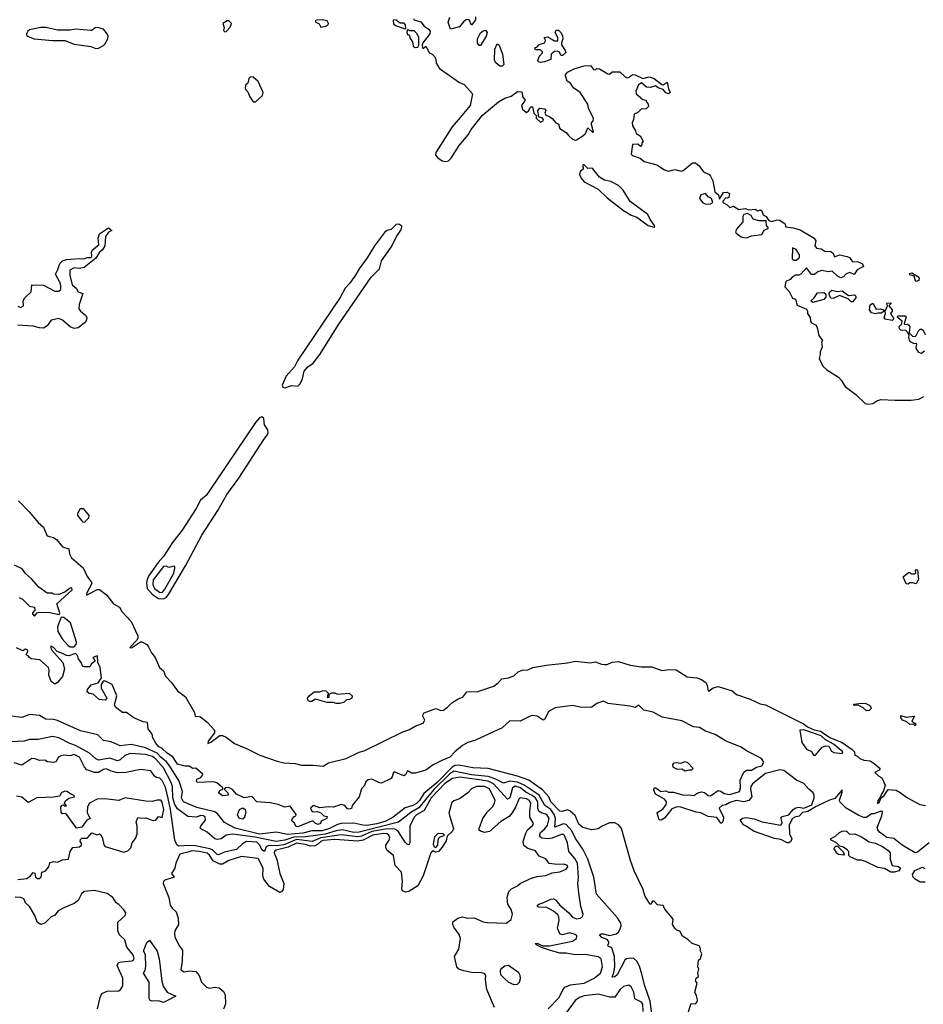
# Model space of a CAD drawing. Extents: x 2029826 to 2248070, y 228728 to 402406.
# Tile 175 of 256: x 2118669 to 2125740, y 318670 to 326375. Entities that reach past the tile are written whole.
import ezdxf

# ---------------------------------------------------------------- set-up
doc = ezdxf.new("R2010")
doc.units = 0

msp = doc.modelspace()

# ---------------------------------------------------------------- linework, layer by layer
at = {"layer": '0CON10XD'}
for points in [[(2121025, 326317.5), (2121065, 326323.8), (2121082.5, 326335), (2121086.7, 326345), (2121076.2, 326366.2), (2121035, 326373.3), (2120995, 326372.5), (2120982.5, 326365), (2120987.5, 326355), (2121013.3, 326343.3), (2121025, 326317.5)], [(2121685, 326302.5), (2121690, 326305), (2121687.5, 326335), (2121678.3, 326348.3), (2121647, 326347), (2121615, 326370.8), (2121596.2, 326373.8), (2121591.2, 326368.8), (2121594.1, 326344.1), (2121609.3, 326329.3), (2121685, 326302.5)], [(2121750, 326385), (2121755, 326373.3), (2121809.3, 326359.3), (2121833.3, 326325), (2121865, 326303.3), (2121880, 326285), (2121877.5, 326265), (2121823.3, 326195), (2121817.5, 326175), (2121820, 326155), (2121825, 326150), (2121843.3, 326166.7), (2121850, 326165), (2121873.3, 326115), (2121896.1, 326106.1), (2121915, 326087.5), (2121925.8, 326065.8), (2121928.8, 326035), (2121955, 325993.8), (2122110, 325885), (2122146.8, 325866.8), (2122212.5, 325795), (2122194.7, 325705), (2122115, 325609.3)], [(2122236.4, 326396.4), (2122235.5, 326374.5), (2122205, 326332.5), (2122185, 326373.3), (2122165, 326376.7), (2122140.9, 326359.1), (2122109.4, 326320.6), (2122040, 326300), (2122022.5, 326355), (2122036.2, 326395)], [(2119265, 326150), (2119285, 326152), (2119325, 326172.9), (2119335, 326184.2), (2119357.8, 326225), (2119361.1, 326245), (2119352.9, 326265), (2119325, 326300), (2119277.5, 326315), (2119258.7, 326311.3), (2119235, 326291.2), (2119225, 326290), (2119105, 326301.5), (2119065, 326294.4), (2118965, 326292.5), (2118875, 326315.4), (2118835, 326314.5), (2118745, 326295.7), (2118732, 326285), (2118723.8, 326265), (2118723.8, 326255), (2118735, 326242.5), (2118782.5, 326225), (2118925, 326211.1), (2119022.8, 326212.8), (2119095, 326184.6), (2119225, 326166.2), (2119265, 326150)], [(2120275, 326280), (2120285, 326283.3), (2120315, 326317.5), (2120327.5, 326345), (2120305, 326367.5), (2120293, 326367), (2120260, 326345), (2120270, 326315), (2120265, 326290), (2120275, 326280)], [(2121765, 326156.7), (2121785, 326160), (2121793, 326177), (2121792.5, 326235), (2121780, 326265), (2121755, 326287.5), (2121725, 326287.5), (2121702.5, 326297.5), (2121697.5, 326275), (2121705, 326260), (2121720, 326255), (2121723, 326233), (2121741.7, 326201.7), (2121749.3, 326169.3), (2121765, 326156.7)], [(2122275, 326173.8), (2122265, 326174), (2122250.9, 326190.9), (2122251.8, 326225), (2122275, 326272.9), (2122295, 326288.9), (2122315, 326292), (2122325.9, 326275.9), (2122320, 326245), (2122275, 326173.8)], [(2122745, 326040), (2122727.5, 326045), (2122722.5, 326055), (2122733, 326087), (2122760, 326115), (2122760, 326125), (2122745, 326140), (2122705, 326140), (2122700, 326155), (2122718.3, 326161.7), (2122735, 326180), (2122777.5, 326195), (2122782.5, 326215), (2122773, 326237), (2122801.7, 326241.7), (2122855, 326210), (2122880, 326210), (2122880, 326235), (2122860, 326275), (2122867, 326293), (2122885, 326293.3), (2122905, 326272.5), (2122915.8, 326245.8), (2122918.8, 326225), (2122907.5, 326195), (2122908.3, 326178.3), (2122937.5, 326135), (2122941.7, 326118.3), (2122917.5, 326095), (2122905, 326094), (2122890, 326125), (2122875, 326130), (2122855, 326126.7), (2122827.5, 326105), (2122825.4, 326064.6), (2122775, 326044.4), (2122745, 326040)], [(2122445, 326012.5), (2122425, 326012.5), (2122395, 326036.7), (2122384, 326055), (2122387.5, 326145), (2122405, 326187.5), (2122421.2, 326175), (2122448, 326105), (2122457.5, 326025), (2122445, 326012.5)], [(2122115, 325609.3), (2122054, 325536), (2121924.8, 325335), (2121924.1, 325315), (2121937.7, 325297.7), (2121975, 325270), (2122005, 325264.6), (2122025, 325270.3), (2122045, 325292.4), (2122108.6, 325391.4), (2122178.8, 325475), (2122203.1, 325516.9), (2122291.2, 325628.8), (2122415, 325732), (2122465, 325762), (2122515, 325775.8), (2122565, 325812.9), (2122595, 325811.2), (2122601.2, 325805), (2122604.1, 325774.1), (2122623.3, 325745), (2122596.7, 325705), (2122603.9, 325673.9), (2122635, 325650), (2122652.5, 325665), (2122665, 325692.5), (2122683, 325693), (2122692.5, 325645), (2122710, 325625), (2122710, 325605), (2122745, 325572.5), (2122766.4, 325583.6), (2122767.5, 325595), (2122756.2, 325606.2), (2122731.7, 325611.7), (2122722.5, 325665), (2122738.3, 325681.7), (2122775, 325677.5), (2122786.7, 325665), (2122777.5, 325645), (2122787, 325627), (2122815, 325617.5), (2122835, 325602.5), (2122865, 325567.5), (2122886.4, 325556.4), (2122895, 325523.3), (2122945, 325493.3), (2122965, 325466.7), (2122995, 325441.2), (2123015, 325433.3), (2123025, 325436.2), (2123075, 325467.5), (2123097.5, 325485), (2123115, 325530), (2123150, 325495), (2123160, 325495), (2123142.5, 325555), (2123143, 325567), (2123157.5, 325585), (2123160, 325605), (2123121.2, 325681.2), (2123114.2, 325714.2), (2123055.7, 325805.7), (2123002.3, 325842.3), (2122979.5, 325879.5), (2122953.3, 325895), (2122941.2, 325935), (2122941.2, 325945), (2122955, 325963.8), (2123008.6, 325991.4), (2123085, 326014.3), (2123135, 326016), (2123160, 325985), (2123175, 325983.8), (2123185, 325992.5), (2123205, 325990), (2123270.7, 325950.7), (2123285, 325950), (2123305, 325967.5), (2123365, 325967.5), (2123407, 325927), (2123421.2, 325921.2), (2123437.5, 325925), (2123465, 325946.7), (2123485, 325944), (2123545, 325916), (2123595, 325927.5), (2123632.5, 325915), (2123695, 325868.8), (2123705, 325866.7), (2123736.2, 325886.2), (2123746.2, 325835), (2123760, 325805), (2123745, 325794), (2123725, 325804), (2123705, 325830), (2123665, 325842), (2123645, 325856.7), (2123606.1, 325843.9), (2123575, 325846), (2123535, 325880), (2123510, 325865), (2123490, 325815), (2123492.5, 325795), (2123545, 325750), (2123570, 325745), (2123570, 325735), (2123587.5, 325715), (2123590, 325695), (2123571.7, 325678.3), (2123532.5, 325675), (2123505, 325650), (2123477.5, 325635), (2123472.5, 325595), (2123461.7, 325568.3), (2123463.8, 325545), (2123487.5, 325505), (2123492.5, 325485), (2123525, 325467.5), (2123547.5, 325425), (2123538.3, 325411.7), (2123537.5, 325395), (2123527, 325383), (2123505, 325400), (2123465, 325397.5), (2123452.6, 325322.6), (2123463.2, 325313.2), (2123522.9, 325292.9), (2123555, 325266.2), (2123655, 325239.2), (2123715, 325201.2), (2123745, 325190), (2123795, 325202), (2123845, 325189.2), (2123860, 325195), (2123933.3, 325255), (2123957.5, 325255), (2123985, 325232.5), (2124020, 325185), (2124064.1, 325164.1), (2124075, 325150), (2124092, 325115), (2124108.3, 325028.3), (2124137.5, 325005), (2124145, 324970), (2124175, 325022.5), (2124205, 325026.2), (2124222.5, 325015), (2124217.5, 324985), (2124205, 324977.5), (2124195, 324980), (2124170, 324955), (2124170, 324945), (2124205, 324926.7), (2124225, 324906.2), (2124255, 324916.2), (2124295, 324891.2), (2124345, 324896.7), (2124375, 324886.7), (2124425, 324892.5), (2124445, 324880), (2124465, 324887.5), (2124475, 324880), (2124487, 324847), (2124510, 324835), (2124530, 324805), (2124555, 324796.7), (2124595, 324810), (2124615, 324807.5), (2124655, 324780), (2124663.8, 324753.8), (2124722.3, 324747.7), (2124775, 324730.8), (2124885, 324666.7), (2124898.8, 324645), (2124890, 324605), (2124905, 324588), (2124941.7, 324581.7), (2124970, 324565), (2125015, 324560), (2125033.8, 324545), (2125045, 324520), (2125085, 324536), (2125145, 324522.5), (2125163.3, 324515), (2125185, 324481.2), (2125225, 324483.8), (2125265, 324465.8), (2125271.2, 324445), (2125222.7, 324417.3), (2125197.5, 324382.5), (2125163.9, 324396.1), (2125135, 324386.7), (2125116.2, 324363.8), (2125095, 324356.2), (2125068.3, 324368.3), (2125027, 324407), (2124995, 324402), (2124945, 324413.3), (2124915, 324403.3), (2124887.7, 324382.3), (2124865, 324381.2), (2124825, 324432.5), (2124783.6, 324386.4), (2124765, 324376.7), (2124740, 324375), (2124715, 324362.5), (2124698.8, 324341.2), (2124665, 324327.5), (2124656.2, 324285), (2124688.8, 324248.8), (2124715, 324196.7), (2124738.8, 324188.8), (2124752.4, 324142.4), (2124825, 324110), (2124832.5, 324095), (2124832.5, 324075), (2124854, 324045), (2124856, 324015), (2124865, 324002.5), (2124900, 323985), (2124912.5, 323955), (2124921.2, 323905), (2124950, 323865), (2124943.6, 323853.6), (2124947.7, 323812.3), (2124933, 323777), (2124933.8, 323755), (2124924, 323725), (2124954.5, 323665), (2124984.2, 323634.2), (2125076.7, 323576.7), (2125097.1, 323555), (2125127.1, 323505), (2125211.2, 323441.2), (2125285, 323372.5), (2125305, 323367.8), (2125345, 323371.4), (2125376.6, 323393.4), (2125406.4, 323403.6), (2125518.8, 323398.8), (2125645, 323396.9), (2125704.2, 323405.8), (2125745, 323425.8)], [(2120515, 325732), (2120569.1, 325780.9), (2120573.6, 325805), (2120535, 325892.5), (2120495, 325924.4), (2120475, 325927.1), (2120463.3, 325915), (2120455, 325877.5), (2120436.4, 325863.6), (2120433.8, 325835), (2120455, 325810), (2120470.5, 325770.5), (2120495, 325732.5), (2120515, 325732)], [(2123635, 324752.5), (2123640, 324755), (2123637.5, 324765), (2123602.7, 324812.7), (2123585, 324850), (2123445, 324952.5), (2123390.2, 325040.2), (2123355, 325078.6), (2123295, 325109.2), (2123245, 325118.8), (2123205, 325142.5), (2123155, 325207.5), (2123145, 325212.5), (2123115, 325210), (2123085, 325240), (2123075, 325240), (2123077.5, 325205), (2123053.9, 325186.1), (2123050.8, 325165), (2123062.5, 325135), (2123085.7, 325105.7), (2123195, 325050), (2123265, 324980), (2123395, 324882.9), (2123455, 324845.8), (2123498.7, 324828.7), (2123586.7, 324765), (2123635, 324752.5)], [(2124041.7, 324931.7), (2124075, 324933.8), (2124092.5, 324945), (2124082.5, 324975), (2124055, 324988.8), (2124035, 325016.2), (2124000, 325005), (2123987.5, 324975), (2124015, 324942.5), (2124041.7, 324931.7)], [(2124345, 324668.8), (2124365, 324672), (2124395, 324682.9), (2124476.7, 324695), (2124495, 324727.5), (2124527.5, 324745), (2124512.5, 324765), (2124510, 324800), (2124455, 324800), (2124415, 324812.5), (2124405, 324817.5), (2124392, 324842), (2124365, 324857.5), (2124335, 324850), (2124326.2, 324835), (2124326.8, 324793.2), (2124276.7, 324735), (2124270, 324715), (2124274.1, 324704.1), (2124315, 324676), (2124345, 324668.8)], [(2120745, 323493.7), (2120795, 323511.7), (2120845, 323507.5), (2120865.2, 323525), (2120882.6, 323565), (2120896.2, 323623.8), (2120925, 323659.5), (2120965, 323687.5), (2121018.1, 323755), (2121167.3, 323992.7), (2121420.7, 324359.3), (2121485.8, 324425), (2121501, 324489), (2121575, 324594.7), (2121619, 324681), (2121656.5, 324735), (2121659.7, 324759.7), (2121635, 324776.2), (2121615, 324771.5), (2121575.3, 324734.7), (2121545, 324724.7), (2121525, 324708.9), (2121445.4, 324605), (2121389, 324511), (2121325, 324426), (2121292.3, 324367.7), (2121250.4, 324309.6), (2121215, 324273.5), (2121178, 324202), (2120845, 323712.1), (2120820, 323660), (2120755, 323584.6), (2120723.3, 323515), (2120728.9, 323498.9), (2120745, 323493.7)], [(2118655, 324133.1), (2118675, 324124.2), (2118698, 324135), (2118696.2, 324175), (2118710.5, 324199.5), (2118758.2, 324245), (2118765, 324299.2), (2118855, 324298.8), (2118945, 324250.3), (2118975, 324250), (2118990, 324265), (2118992.1, 324292.1), (2118986, 324316), (2118950, 324385), (2118968.8, 324421.2), (2118982.5, 324467.5), (2119005, 324487.9), (2119035, 324499.1), (2119137.3, 324507.3), (2119175, 324504.2), (2119196.8, 324513.2), (2119227.5, 324515), (2119234.2, 324525.8), (2119232.2, 324555), (2119238.9, 324575), (2119287.3, 324612.7), (2119284.2, 324665), (2119295, 324700), (2119365, 324747.5), (2119390, 324725), (2119365, 324712.5), (2119340.3, 324679.7), (2119336.7, 324605), (2119317.1, 324575), (2119294.5, 324555.5), (2119265, 324508.9), (2119175, 324436.2), (2119135, 324429.1), (2119095, 324433.6), (2119062.2, 324415), (2119060.9, 324375), (2119080.6, 324300.6), (2119111.1, 324275), (2119126.6, 324246.6), (2119162.3, 324232.3), (2119133.8, 324146.2), (2119132.5, 324112.5), (2119144, 324094), (2119185, 324063.1), (2119194.7, 324045), (2119192.5, 324025), (2119181.6, 324005), (2119126.1, 323965), (2119095, 323958.7), (2119065, 323971.7), (2119004, 324024), (2118975, 324036.1), (2118916.4, 324025), (2118885, 323979.4), (2118855, 323961.9), (2118825, 323963), (2118775, 323976.5), (2118655, 323985.9)], [(2124745, 324492.5), (2124770, 324515), (2124771.2, 324535), (2124745, 324577.5), (2124715, 324590), (2124713.8, 324505), (2124725, 324492.5), (2124745, 324492.5)], [(2125685, 324327.5), (2125675, 324340), (2125668.3, 324368.3), (2125635, 324377.5), (2125631.7, 324388.3), (2125650, 324395), (2125696.7, 324366.7), (2125706.7, 324353.3), (2125705, 324333.3), (2125685, 324327.5)], [(2124875, 324162.5), (2124860, 324175), (2124885, 324197.5), (2124911.7, 324238.3), (2124961.7, 324241.7), (2124976.2, 324226.2), (2124977.5, 324205), (2124960, 324185), (2124875, 324162.5)], [(2125185, 324166.7), (2125175, 324166.7), (2125151.4, 324191.4), (2125085, 324216.7), (2125035, 324194.2), (2125016.2, 324196.2), (2125003.6, 324223.6), (2125006.4, 324243.6), (2125025, 324257.5), (2125065, 324247.5), (2125105, 324253.8), (2125155, 324216.2), (2125202.5, 324222.5), (2125211.7, 324211.7), (2125211.7, 324198.3), (2125185, 324166.7)], [(2125365, 324074.2), (2125335, 324082.5), (2125318.8, 324105), (2125322.5, 324145), (2125345, 324157.5), (2125371.2, 324111.2), (2125405, 324113.3), (2125430, 324105), (2125430, 324095), (2125411.7, 324078.3), (2125385, 324080), (2125365, 324074.2)], [(2125495, 324021.2), (2125442.3, 324032.3), (2125432.5, 324045), (2125443.3, 324075), (2125440, 324095), (2125460, 324135), (2125453, 324157), (2125485, 324160), (2125487.5, 324155), (2125470, 324135), (2125496.7, 324105), (2125496.7, 324095), (2125483.3, 324075), (2125510, 324035), (2125495, 324021.2)], [(2125749.3, 323780.7), (2125725, 323763.8), (2125705, 323770), (2125683.8, 323805), (2125690, 323840), (2125665, 323842.5), (2125635, 323856.7), (2125627, 323893), (2125630, 323905), (2125618.3, 323928.3), (2125602, 323942), (2125565, 323946.2), (2125553.8, 323955), (2125550, 323975), (2125572.5, 323995), (2125573.3, 324015), (2125537.5, 324045), (2125541.2, 324058.8), (2125596.7, 324056.7), (2125605, 324050), (2125590, 323995), (2125595, 323990), (2125615, 323993.3), (2125626.7, 323985), (2125633.3, 323975), (2125630, 323925), (2125655, 323897.5), (2125675, 323896.7), (2125685, 323903.3), (2125700.8, 323939.2), (2125715, 323952.5), (2125725, 323952.5), (2125737.5, 323945), (2125755, 323912.5)], [(2119795, 321843.3), (2119815.5, 321854.5), (2119833.3, 321876.7), (2119968, 322102), (2120095, 322340.4), (2120220.8, 322535), (2120291.2, 322658.8), (2120385, 322788.5), (2120579.3, 323090.7), (2120606.8, 323125), (2120614.1, 323145), (2120611.7, 323165), (2120584.8, 323205), (2120581.6, 323225), (2120579.8, 323255), (2120565, 323268.8), (2120545, 323259.8), (2120515, 323223.5), (2120152.9, 322687.1), (2120127.3, 322652.7), (2120085.3, 322615), (2120050.7, 322549.3), (2119940.4, 322379.6), (2119866, 322285), (2119794.1, 322175.9), (2119751.6, 322128.5), (2119678.3, 322021.7), (2119665.6, 321995), (2119662.1, 321967.9), (2119667.1, 321925), (2119707.4, 321877.4), (2119755, 321847), (2119795, 321843.3)], [(2118660.2, 322610.2), (2118744.7, 322525), (2118815, 322440), (2118856.9, 322405), (2118882.5, 322342.5), (2118892.7, 322332.7), (2118935, 322322.5), (2118958.3, 322308.3), (2119005, 322250.2), (2119055, 322234), (2119059.8, 322195), (2119075, 322165.3), (2119166.1, 322086.1), (2119197.8, 322017.8), (2119232.5, 321975), (2119235, 321962.5), (2119193.3, 321885), (2119193.3, 321873.3), (2119275, 321916), (2119295, 321915.6), (2119348.5, 321875), (2119403.3, 321805), (2119449.2, 321779.2), (2119468.6, 321745), (2119540.4, 321665), (2119593.3, 321555), (2119594, 321536), (2119583.6, 321516.4), (2119531.7, 321461.7), (2119545, 321460), (2119613.6, 321506.4), (2119625, 321507.1), (2119665, 321485.6), (2119678.5, 321468.5), (2119699.5, 321419.5), (2119728.9, 321385), (2119763.3, 321305), (2119795, 321279.2), (2119809.1, 321239.1), (2119855, 321191.3), (2119904.2, 321124.2), (2119965.7, 321075.7), (2120037.1, 320955), (2120042.5, 320922.5), (2120064.4, 320925.6), (2120085, 320918.7), (2120135, 320877.5), (2120193.3, 320815), (2120194.2, 320795.8), (2120145, 320730), (2120142.5, 320712.5), (2120165, 320722.5), (2120235, 320774), (2120255, 320773.6), (2120285, 320761.1), (2120350.6, 320710.6), (2120445, 320672.9), (2120549.3, 320619.3), (2120685, 320573.8), (2120735, 320560.8), (2120825, 320554.2), (2120875, 320541.8), (2120965, 320540.5), (2121045, 320534), (2121085, 320560.5), (2121225, 320593.5), (2121325, 320643.4), (2121365, 320654.6), (2121668.4, 320801.6), (2121715, 320818), (2121762.7, 320847.3), (2121825, 320871.6), (2121840.6, 320895), (2121824.7, 320924.7), (2121827.8, 320945), (2121835, 320952.2), (2121925, 320985.6), (2121965, 320969.1), (2121985, 320972.7), (2122017.1, 320995), (2122050.4, 321029.6), (2122105, 321064.2), (2122136, 321075), (2122166.7, 321115), (2122255, 321118.6), (2122379.2, 321160.8), (2122412.7, 321185), (2122441.7, 321218.3), (2122495, 321226.2), (2122535, 321240.4), (2122568.8, 321271.2), (2122600, 321285), (2122645, 321288.5), (2122685, 321305.5), (2122787.5, 321325), (2122956.2, 321343.8), (2123015, 321356.1), (2123135, 321342.5), (2123175, 321350.7), (2123221.7, 321331.7), (2123245, 321330), (2123265, 321330.8), (2123305, 321347.5), (2123355, 321351.9), (2123445, 321324.8), (2123532, 321312), (2123615, 321310.9), (2123695, 321281.3), (2123755, 321290.7), (2123805, 321288), (2123892.6, 321232.6), (2123966.4, 321226.4), (2124005, 321212.8), (2124039.3, 321185), (2124049.4, 321165), (2124055, 321122.5), (2124065, 321123.3), (2124094.3, 321145.7), (2124135, 321156.2), (2124242.8, 321122.8), (2124277.5, 321095), (2124385, 321058.2), (2124461.9, 321021.9), (2124505, 321014.4), (2124802, 320865), (2124839.2, 320839.2), (2124885, 320817.3), (2124935, 320808.2), (2125009.2, 320759.2), (2125105, 320718.9), (2125183.6, 320665), (2125200.6, 320645), (2125205, 320620), (2125225, 320611.2), (2125243.4, 320593.4), (2125275, 320580.5), (2125325, 320576.8), (2125354.7, 320554.7), (2125403.3, 320515), (2125395, 320503.3), (2125360, 320485), (2125391.2, 320455), (2125415, 320442.5), (2125440.6, 320385), (2125428.8, 320341.2), (2125411.2, 320315), (2125402.5, 320287.5), (2125383.8, 320265), (2125381.7, 320241.7), (2125397.5, 320255), (2125410, 320285), (2125432.5, 320305), (2125465, 320352.5), (2125526, 320345), (2125558.5, 320328.5), (2125615, 320286.4), (2125713.5, 320233.5), (2125757.4, 320227.4)], [(2119175, 322440), (2119165, 322442.5), (2119123.6, 322496.4), (2119123.3, 322515), (2119145, 322550), (2119165, 322550), (2119210, 322495), (2119207.5, 322475), (2119175, 322440)], [(2118665, 321854.6), (2118690.4, 321840.4), (2118745, 321786.2), (2118785, 321777.5), (2118787.5, 321755), (2118770, 321735), (2118770, 321725), (2118785, 321708.8), (2118806.8, 321733.2), (2118820.9, 321739.1), (2118905, 321736.8), (2118978.6, 321721.4), (2118982.9, 321735), (2118960, 321805), (2119080, 321915), (2119078.3, 321928.3), (2119065, 321927.5), (2119023.6, 321896.4), (2118975, 321877.5), (2118935, 321880), (2118925, 321887.5), (2118885, 321887.5), (2118818.5, 321935), (2118760.7, 322000.7), (2118715, 322040.7), (2118688.8, 322078.8), (2118627.8, 322107.8)], [(2119785, 321893.9), (2119803.6, 321915), (2119874.5, 322045), (2119883.9, 322083.9), (2119882.5, 322095), (2119875, 322100), (2119835, 322088.8), (2119815, 322100), (2119795, 322095.6), (2119715, 321991.8), (2119711.8, 321955), (2119723, 321925), (2119762.2, 321895), (2119785, 321893.9)], [(2125621.7, 321958.3), (2125605, 321960), (2125582.5, 322015), (2125625, 322050), (2125635, 322050), (2125645, 322040), (2125671.7, 322038.3), (2125680, 322045), (2125677.5, 322065), (2125685, 322072.5), (2125695, 322070), (2125702.5, 321995), (2125685, 321960), (2125655, 321967.5), (2125635, 321967.5), (2125621.7, 321958.3)], [(2119065, 321467.5), (2119095, 321468.8), (2119111.9, 321485), (2119113.8, 321505), (2119065.8, 321655.8), (2119015, 321697.1), (2118995, 321700), (2118964.3, 321625), (2118968.1, 321588.1), (2119000.5, 321530.5), (2119045, 321480), (2119065, 321467.5)], [(2124352.5, 320065), (2124332.5, 320075), (2124307.5, 320115), (2124325, 320128), (2124357, 320133), (2124417.3, 320122.7), (2124478.6, 320098.6), (2124625, 320072.5), (2124635, 320090), (2124626.7, 320125), (2124627.5, 320135), (2124635, 320140), (2124687.4, 320152.6), (2124720.8, 320195), (2124741.4, 320208.6), (2124765, 320213.8), (2124805, 320205.6), (2124867.7, 320232.3), (2124884.5, 320285), (2124885, 320307.5), (2124876.7, 320325), (2124843.1, 320353.1), (2124805, 320397.5), (2124747.3, 320425), (2124648.8, 320498.8), (2124615.8, 320504.2), (2124505, 320475.4), (2124403.5, 320395), (2124390.9, 320375), (2124387.3, 320355), (2124398.5, 320295), (2124375.7, 320265), (2124335, 320255.4), (2124275, 320264.5), (2124225, 320250.6), (2124195, 320232.5), (2124165, 320226.7), (2124142.5, 320205), (2124175.8, 320135), (2124174.1, 320105.9), (2124162.5, 320087.5), (2124155, 320086.7), (2124123.3, 320133.3), (2124055, 320140.4), (2123999.2, 320169.2), (2123963.5, 320173.5), (2123835, 320215.5), (2123805, 320212.2), (2123770.9, 320199.1), (2123715, 320127.5), (2123689.3, 320110.7), (2123672.5, 320115), (2123656.7, 320165), (2123663.3, 320175), (2123702, 320198), (2123727.5, 320235), (2123730, 320255), (2123714.5, 320274.5), (2123643.8, 320315), (2123630, 320345), (2123630, 320355), (2123640, 320365), (2123647.5, 320365), (2123685, 320336.2), (2123725, 320340), (2123745, 320330.8), (2123785, 320331.4), (2123865, 320308), (2123905, 320310.8), (2123945, 320304.4), (2123975, 320326.5), (2124005, 320332.1), (2124026.6, 320326.6), (2124055, 320304.6), (2124075, 320302.3), (2124135, 320344.7), (2124155, 320339.2), (2124180.2, 320320.2), (2124225, 320313.4), (2124301.2, 320335), (2124308.1, 320365), (2124306.1, 320425), (2124335, 320487.1), (2124355, 320502.7), (2124395, 320503.3), (2124435, 320525.8), (2124475, 320536.7), (2124492.2, 320565), (2124473.7, 320595), (2124354.9, 320654.9), (2124313.4, 320683.4), (2124191.4, 320731.4), (2124110.7, 320780.7), (2124035, 320807.8), (2123987.2, 320837.2), (2123941.3, 320841.3), (2123849.7, 320889.7), (2123697.1, 320917.1), (2123626.6, 320956.6), (2123552, 320972), (2123515, 321012.5), (2123485, 320992.5), (2123442.5, 321002.5), (2123273.7, 321023.7), (2123235, 321043.3), (2123185, 321025.6), (2123146.5, 320995), (2123135, 320992.4), (2123055, 320994.6), (2122995, 321008.1), (2122859.9, 320990.1), (2122808.1, 320961.9), (2122777.2, 320902.8), (2122765, 320893.5), (2122717.8, 320925), (2122685, 320930.9), (2122663.5, 320926.5), (2122585, 320886.6), (2122505, 320889.5), (2122445, 320833.8), (2122235, 320736.5), (2122175, 320719.6), (2122134.4, 320695.6), (2122073.8, 320646.2), (2122035, 320604.1), (2121972.7, 320577.3), (2121905.6, 320545), (2121846.9, 320503.1), (2121765, 320478.5), (2121735, 320479.4), (2121705, 320497.5), (2121689.2, 320465), (2121675, 320459.2), (2121600, 320490), (2121590.5, 320479.5), (2121585, 320450), (2121575, 320437.5), (2121499.3, 320400.7), (2121485, 320402.5), (2121425, 320433.3), (2121395, 320426.2), (2121377.7, 320412.3), (2121367, 320383), (2121343, 320357), (2121326, 320295), (2121270, 320225), (2121266.1, 320203.9), (2121245, 320196.2), (2121235, 320198.8), (2121214.2, 320225), (2121185, 320233.5), (2121125, 320213.8), (2121086.4, 320216.4), (2121017.5, 320207.5), (2120975, 320224.3), (2120965, 320222.9), (2120943.8, 320205), (2120955, 320182.5), (2120965, 320177.5), (2120999.3, 320179.3), (2121025, 320170), (2121050, 320145), (2121075, 320140), (2121072.5, 320125), (2121027, 320103), (2121023.3, 320085), (2121005, 320078.6), (2120984, 320085), (2120965, 320102.5), (2120955, 320102.5), (2120845, 320058.8), (2120830, 320065), (2120818.3, 320088.3), (2120800, 320105), (2120797.5, 320115), (2120815, 320136.7), (2120830, 320145), (2120832.5, 320155), (2120785, 320220), (2120745, 320214.2), (2120691.2, 320235), (2120628.3, 320248.3), (2120525, 320255.5), (2120485, 320297.8), (2120425, 320286.2), (2120364.7, 320314.7), (2120335, 320351.2), (2120305, 320367.3), (2120282.5, 320365), (2120270, 320355), (2120299.2, 320325), (2120303.9, 320306.1), (2120255, 320302.5), (2120226, 320325), (2120235.8, 320344.2), (2120260, 320355), (2120260, 320365), (2120212.7, 320402.7), (2120185, 320410.8), (2120061.2, 320405), (2120052.2, 320415), (2120055, 320431.2), (2120087.5, 320445), (2120102.5, 320465), (2120100, 320475), (2120047, 320517), (2120025, 320516.7), (2119995, 320534), (2119965, 320533.6), (2119905, 320549.3), (2119867.1, 320607.1), (2119822.9, 320635), (2119783.3, 320673.3), (2119758.9, 320685), (2119734.7, 320714.7), (2119710, 320755), (2119706, 320785), (2119673.3, 320825), (2119670, 320875), (2119635, 320880), (2119562, 320912), (2119505, 320952.9), (2119475, 320953.3), (2119420, 320995), (2119411.2, 321015), (2119429.4, 321085), (2119392, 321172), (2119335, 321200.8), (2119322, 321198), (2119306, 321174), (2119305.7, 321145), (2119350, 321065), (2119339.3, 321050.7), (2119290, 321055), (2119245, 321096.7), (2119212.9, 321102.9), (2119196.2, 321115), (2119198.8, 321135), (2119229.2, 321170.8), (2119284.1, 321185.9), (2119310, 321225), (2119300, 321305), (2119280, 321345), (2119278.3, 321398.3), (2119242.5, 321385), (2119260, 321355), (2119232.5, 321335), (2119218.3, 321311.7), (2119175, 321310), (2119163.9, 321313.9), (2119151.2, 321345), (2119128.8, 321375), (2119121.2, 321401.2), (2119106.2, 321416.2), (2119055, 321398.1), (2119035, 321400.6), (2119005.3, 321415.3), (2118961.7, 321431.7), (2118935, 321463.3), (2118915, 321472.5), (2118910.7, 321469.3), (2118917.5, 321445), (2119006.7, 321345), (2119018.8, 321295), (2119004.2, 321235), (2118965, 321188), (2118945, 321176.7), (2118916.1, 321196.1), (2118897.5, 321245), (2118901.2, 321285), (2118895, 321306.7), (2118827.5, 321365), (2118760, 321375), (2118745, 321383.8), (2118735, 321397.5), (2118720, 321405), (2118732.5, 321435), (2118730, 321445), (2118715, 321450), (2118695, 321437.5), (2118645, 321458.8)], [(2121145, 321024.3), (2121125, 321033.3), (2121075, 321032), (2120985, 321058.8), (2120955, 321041.2), (2120939.3, 321039.3), (2120926.4, 321046.4), (2120921.2, 321065), (2120933.3, 321085), (2120973.3, 321115), (2121015, 321116), (2121045, 321127.1), (2121064.1, 321124.1), (2121082.5, 321105), (2121075, 321070), (2121090, 321075), (2121091.7, 321098.3), (2121112.5, 321107.5), (2121135, 321107.5), (2121155, 321097.5), (2121246.1, 321106.1), (2121270, 321085), (2121267.5, 321065), (2121250, 321055), (2121227.5, 321052.5), (2121207.5, 321035), (2121175, 321024.4), (2121145, 321024.3)], [(2125295, 320966.7), (2125269.2, 320989.2), (2125235, 321007.5), (2125225, 321012.5), (2125205, 321007.5), (2125195, 321012.5), (2125195, 321020), (2125255, 321027.5), (2125290, 321025), (2125315, 321012.5), (2125330, 320995), (2125332.5, 320985), (2125315, 320970), (2125295, 320966.7)], [(2123887.5, 318565), (2123923.8, 318676.2), (2123957, 318673), (2123969.3, 318690.7), (2123972.5, 318705), (2123966.1, 318736.1), (2123952.5, 318765), (2123970, 318835), (2123957.5, 318855), (2123962.5, 318875), (2123981.7, 318888.3), (2123976.7, 318915), (2123982.5, 318945), (2123976.7, 318965), (2123980, 319015), (2123995, 319030), (2124006.7, 319065), (2123997, 319087), (2123996.4, 319106.4), (2123985, 319127.5), (2123930, 319145), (2123898.3, 319178.3), (2123855, 319203.3), (2123835, 319242.5), (2123811.7, 319251.7), (2123795, 319267.5), (2123776.7, 319295), (2123781.2, 319335), (2123775, 319347.5), (2123716.7, 319415), (2123705, 319442.5), (2123660, 319450), (2123635, 319478.8), (2123621.2, 319478.8), (2123612.5, 319465), (2123610, 319455), (2123602.5, 319455), (2123563.9, 319513.9), (2123543.8, 319575), (2123477.3, 319715), (2123448.8, 319795), (2123377.1, 320045), (2123355, 320074.5), (2123325, 320091.2), (2123285, 320090), (2123228, 320065), (2123195, 320042.5), (2123145, 320035.8), (2123075, 320053.3), (2123045, 320080.5), (2123015, 320148.1), (2122973.8, 320183.8), (2122955, 320191.2), (2122915, 320180.5), (2122895, 320181.9), (2122824, 320255), (2122809.2, 320295), (2122759.2, 320349.2), (2122654, 320424), (2122564.7, 320455.3), (2122335, 320516.6), (2122215, 320521.6), (2122105, 320542.2), (2122075, 320539.8), (2122053.2, 320526.8), (2121935, 320407.1), (2121831.2, 320318.8), (2121797.2, 320265), (2121775, 320242.7), (2121745.1, 320224.9), (2121685, 320208.1), (2121591.9, 320135), (2121535, 320103.7), (2121465, 320082.7), (2121385, 320070), (2121355, 320071), (2121285, 320089.2), (2121184.4, 320084.4), (2121155, 320077.3), (2121092.6, 320047.4), (2121035, 320027.2), (2120955, 320028.9), (2120885, 320010.1), (2120765, 319999.8), (2120675, 320016.5), (2120545, 320001.9), (2120355, 320049.7), (2120272, 320092), (2120218.8, 320158.8), (2120195, 320177.5), (2120055, 320211.4), (2119950.8, 320255), (2119936.5, 320285), (2119943.4, 320335), (2119915.9, 320415.9), (2119844.2, 320535), (2119817.8, 320567.8), (2119774.4, 320605), (2119745, 320635.8), (2119655, 320677.2), (2119545, 320704.2), (2119455, 320692.7), (2119385, 320723.8), (2119325, 320735.6), (2119280, 320780), (2119145, 320810.6), (2118965, 320890.9), (2118935, 320899.4), (2118875, 320900.6), (2118825, 320930.6), (2118745, 320937.8), (2118685, 320914.7), (2118605, 320926)], [(2125675, 320850), (2125661.7, 320861.7), (2125635, 320860), (2125610.7, 320880.7), (2125577.5, 320895), (2125563.3, 320915), (2125565, 320930), (2125605, 320917.5), (2125670, 320925), (2125650, 320885), (2125680, 320865), (2125675, 320850)], [(2123633.8, 318455), (2123602.9, 318695), (2123561.2, 318815), (2123537.4, 318907.4), (2123518.2, 318968.2), (2123496.9, 319006.9), (2123475, 319028.4), (2123445, 319032.8), (2123417.8, 319025), (2123405.2, 319014.8), (2123345, 318901.9), (2123325, 318884.4), (2123305, 318882.5), (2123319.4, 318920.6), (2123327.2, 318965), (2123323.8, 319045), (2123301.7, 319111.7), (2123273.3, 319125), (2123270, 319135), (2123282.5, 319155), (2123275, 319167.5), (2123265, 319177.5), (2123225, 319192.5), (2123206.7, 319215), (2123218, 319222), (2123235, 319221.5), (2123285, 319208.1), (2123337.1, 319222.9), (2123354.1, 319235.9), (2123365, 319254.4), (2123375.1, 319284.9), (2123373.6, 319305), (2123348.1, 319348.1), (2123182.2, 319532.2), (2123161.2, 319665), (2123114.5, 319805), (2123075.4, 319885.4), (2123017.6, 319967.6), (2122989.1, 320029.1), (2122945, 320076.7), (2122925, 320083.4), (2122857.5, 320057.5), (2122860.7, 320125), (2122852.6, 320155), (2122825, 320194.3), (2122778, 320225), (2122735, 320305.9), (2122616, 320386), (2122565, 320409.2), (2122505, 320416.7), (2122455, 320400.2), (2122395, 320433.3), (2122335, 320452.7), (2122205, 320466.9), (2122065, 320494), (2122035, 320475), (2121913.4, 320355), (2121846.5, 320275), (2121793.3, 320206.7), (2121729.5, 320170.5), (2121632.7, 320095), (2121325, 320016.4), (2121284, 320016), (2121195, 320034.5), (2121145, 320027), (2121059.4, 320000.6), (2120908.5, 319981.5), (2120815, 319979.4), (2120745, 319954.7), (2120675, 319944.5), (2120511.3, 319978.7), (2120335, 320000.7), (2120284.7, 319995.3), (2120245, 319964.5), (2120215, 319960.6), (2120195, 319965.5), (2120135, 320017.5), (2120084.4, 320045), (2120080.6, 320055), (2120085.6, 320065), (2120123.3, 320115), (2120119.6, 320135), (2120107.9, 320145), (2120085, 320149), (2120054, 320136), (2119985, 320139.6), (2119905, 320200.4), (2119883.8, 320233.8), (2119867.6, 320285), (2119865.2, 320375), (2119853.9, 320405), (2119795, 320521.1), (2119735, 320588.8), (2119708.8, 320608.8), (2119655, 320625.6), (2119536.6, 320633.4), (2119492.3, 320617.7), (2119455, 320584.2), (2119435, 320575.8), (2119375, 320596.2), (2119285, 320581), (2119265, 320590.3), (2119215.5, 320635.5), (2119106.7, 320696.7), (2119060.9, 320710.9), (2118975, 320754.8), (2118925, 320765.3), (2118813.9, 320743.9), (2118746.8, 320743.2), (2118705, 320730), (2118594.6, 320725.4)], [(2124879.3, 320619.3), (2124895, 320620), (2124947.9, 320682.1), (2124975, 320692.7), (2124999.5, 320689.5), (2125022.4, 320652.4), (2125040.5, 320640.5), (2125105.8, 320634.2), (2125111.2, 320645), (2125037.3, 320707.3), (2124972.6, 320742.6), (2124940.2, 320770.2), (2124805, 320818.6), (2124773.9, 320816.1), (2124788.8, 320718.8), (2124826.1, 320666.1), (2124865, 320647.5), (2124879.3, 320619.3)], [(2122803.1, 318635), (2122891.2, 318725), (2122918.8, 318785), (2122935, 318803.5), (2122977.8, 318822.2), (2123085, 318836), (2123165.4, 318874.6), (2123214.1, 318915), (2123230.2, 318965), (2123218, 319025), (2123195, 319041.8), (2123095, 319060.8), (2123015, 319058.7), (2122945, 319071.9), (2122895, 319071.1), (2122815, 319094.8), (2122751.2, 319115), (2122712, 319135), (2122702.9, 319147.1), (2122724.4, 319145.6), (2122759.3, 319129.3), (2122815, 319128.3), (2122995, 319165.3), (2123026.6, 319185), (2123027.9, 319205), (2123015, 319216.4), (2122975, 319230), (2122915, 319214.6), (2122895, 319221.1), (2122877.6, 319265), (2122891.3, 319325), (2122888.3, 319355), (2122879.9, 319369.9), (2122845, 319399.8), (2122795, 319426.7), (2122731.7, 319431.7), (2122722, 319435), (2122720, 319445), (2122731.2, 319455), (2122758.4, 319461.6), (2122825, 319493.2), (2122845.2, 319495.2), (2122865.4, 319485), (2122896.9, 319445), (2122966.5, 319386.5), (2122995, 319353.3), (2123025, 319340.4), (2123055, 319344.3), (2123073.6, 319355), (2123079.3, 319375), (2123059.7, 319435), (2123044, 319544), (2123035.4, 319615), (2123042.9, 319665), (2123033.1, 319775), (2123012.3, 319812.3), (2122965.4, 319865), (2122954.4, 319935), (2122932.5, 319992.5), (2122925, 319999.2), (2122905, 320000), (2122835, 319971.3), (2122805, 319965.4), (2122755, 319969.8), (2122736.5, 319985), (2122745.2, 320015), (2122777.6, 320042.4), (2122798.9, 320071.1), (2122812.1, 320125), (2122793.1, 320155), (2122749, 320169), (2122732, 320182), (2122723.8, 320203.8), (2122722.3, 320255), (2122704.4, 320285), (2122679.7, 320305), (2122630.6, 320330.6), (2122589.1, 320365), (2122545, 320376.8), (2122526.3, 320363.7), (2122505, 320286.4), (2122485, 320275.4), (2122376.4, 320396.4), (2122335, 320415.5), (2122265, 320425.8), (2122113.3, 320446.7), (2122055, 320438.2), (2121995, 320398.5), (2121888.6, 320285), (2121834.1, 320185.9), (2121775, 320153.1), (2121756.2, 320135), (2121722.8, 320065), (2121721.9, 319935), (2121715, 319918), (2121705, 319920), (2121685, 319939.2), (2121629.1, 320029.1), (2121605, 320041), (2121545, 320042.8), (2121425, 320023), (2121345, 319986.1), (2121315, 319980.2), (2121185.5, 319995.5), (2121025, 319972), (2120956.6, 319943.4), (2120835, 319959), (2120735, 319919.5), (2120675, 319909.9), (2120615, 319913.1), (2120596.6, 319903.4), (2120585, 319866), (2120565, 319879.4), (2120547.2, 319915), (2120525, 319938.2), (2120445, 319944.4), (2120412.7, 319925), (2120365, 319881.9), (2120270.1, 319859.9), (2120225, 319839.1), (2120215, 319842.2), (2120178.9, 319878.9), (2120157.6, 319887.6), (2120045, 319910.9), (2119995, 319913.6), (2119915, 319906.7), (2119897.6, 319917.6), (2119884.1, 319954.1), (2119849.9, 320195), (2119830.2, 320280.2), (2119809, 320369), (2119785, 320422.1), (2119765, 320441.3), (2119740.8, 320445), (2119725.4, 320455), (2119695, 320496.9), (2119615, 320507.5), (2119500, 320485), (2119435, 320482.8), (2119385, 320494.1), (2119345, 320514), (2119325, 320509.1), (2119285, 320484.2), (2119255.3, 320485.3), (2119194.4, 320505), (2119176.3, 320526.3), (2119136.2, 320605), (2119095.8, 320624.2), (2119065, 320616), (2119015, 320620.6), (2118990, 320615), (2118972.5, 320605), (2118950.9, 320569.1), (2118935, 320562.5), (2118888.1, 320568.1), (2118865, 320580), (2118825, 320579.2), (2118791.2, 320591.2), (2118765, 320593.1), (2118685, 320542.2), (2118625, 320560.6)], [(2123875, 320494.2), (2123850, 320510), (2123818.3, 320508.3), (2123797.5, 320515), (2123782.5, 320525), (2123780, 320545), (2123791.2, 320558.8), (2123805, 320563.3), (2123843.6, 320556.4), (2123875, 320570), (2123895, 320562.5), (2123940, 320515), (2123925, 320502.5), (2123905, 320503.3), (2123875, 320494.2)], [(2122383.6, 318645), (2122325.4, 318785.4), (2122314.5, 318865), (2122316, 318895), (2122308.1, 318908.1), (2122286.3, 318916.3), (2122205, 318919.6), (2122145, 318933.3), (2122105, 318945.8), (2122089.2, 318965), (2122072.3, 319045), (2122105, 319102), (2122118, 319185), (2122106.7, 319216.7), (2122065.5, 319275), (2122057.5, 319295), (2122058.8, 319315), (2122096.7, 319343.3), (2122135, 319354.4), (2122175, 319344.4), (2122225, 319346.7), (2122295, 319316.4), (2122330.4, 319310.4), (2122475, 319306.5), (2122515, 319334.3), (2122525.3, 319375), (2122515, 319412.9), (2122488.9, 319455), (2122483.3, 319505), (2122497.6, 319552.4), (2122517, 319573), (2122563.2, 319596.8), (2122584.5, 319615.5), (2122665, 319654.3), (2122719.1, 319670.9), (2122785, 319677.3), (2122835, 319700.3), (2122895, 319705.9), (2122945, 319728.9), (2122959.2, 319745), (2122955, 319756.8), (2122935, 319764.7), (2122855, 319765.9), (2122813.3, 319773.3), (2122785, 319808), (2122735, 319829.2), (2122705, 319872), (2122645, 319888.9), (2122613.3, 319913.3), (2122609.4, 319945), (2122629.6, 320010.4), (2122643.3, 320036.7), (2122685, 320073.3), (2122688.9, 320085), (2122661.6, 320135), (2122660.4, 320185), (2122668.6, 320241.4), (2122658.9, 320265), (2122635, 320277.8), (2122585, 320286.2), (2122574.1, 320275), (2122551.2, 320218.8), (2122522.1, 320167.9), (2122500.1, 320139.9), (2122435, 320100.3), (2122345, 320021.9), (2122306, 320016), (2122274.1, 320024.1), (2122264, 320034), (2122264.2, 320045), (2122292.5, 320125), (2122327.2, 320172.8), (2122368.9, 320215), (2122385.3, 320245), (2122388.9, 320265), (2122345, 320356.6), (2122306, 320374), (2122243.8, 320375), (2122204.4, 320355.6), (2122176.2, 320325), (2122110.9, 320279.1), (2122067.3, 320262.7), (2122051.4, 320248.6), (2122026.7, 320165), (2122064.5, 320045), (2122055.4, 320024.6), (2122013.8, 319985), (2122005, 319950), (2121975, 319901.2), (2121945, 319866.2), (2121925, 319862), (2121905, 319872.5), (2121886.5, 319855), (2121825, 319676.2), (2121785, 319598.8), (2121715, 319554.4), (2121688, 319548), (2121665, 319558.8), (2121658.1, 319575), (2121664.1, 319635), (2121655.5, 319705), (2121606.5, 319756.5), (2121594.5, 319835), (2121545.5, 319875), (2121534.6, 319895), (2121535.3, 319915), (2121560, 319955), (2121565.2, 319974.8), (2121558.3, 319995), (2121545, 320004.8), (2121515, 320008.3), (2121431.5, 319995), (2121356.1, 319953.9), (2121315, 319947.2), (2121135, 319961.2), (2121045, 319951.9), (2121025, 319944.9), (2120999.6, 319920.4), (2120979.8, 319910.2), (2120945, 319907.5), (2120905, 319922), (2120835, 319932), (2120769.7, 319900.3), (2120675, 319877.6), (2120661.9, 319868.1), (2120659.8, 319855), (2120682.4, 319802.4), (2120703.6, 319695), (2120736.1, 319615), (2120731, 319569), (2120718.6, 319551.4), (2120705, 319546.1), (2120623.3, 319593.3), (2120579, 319649), (2120571.1, 319675), (2120575.3, 319735), (2120535, 319811.6), (2120405, 319826.6), (2120305, 319797), (2120255, 319767.8), (2120235, 319766.6), (2120182.3, 319792.3), (2120155, 319837.1), (2120135, 319853.3), (2120072.7, 319867.3), (2120015, 319870.2), (2119985, 319862.2), (2119923.5, 319845), (2119890, 319775), (2119883.8, 319735), (2119856.7, 319695), (2119877.5, 319665), (2119805, 319641.2), (2119795, 319632.5), (2119791.4, 319615), (2119837.1, 319505), (2119847.4, 319447.4), (2119862.2, 319422.2), (2119892.8, 319392.8), (2119910.6, 319345), (2119911.9, 319295), (2119884.2, 319245), (2119880.8, 319225), (2119884.3, 319195), (2119919.6, 319125), (2119943.3, 319095), (2119940.9, 319005), (2119930.8, 318940.8), (2119955, 318924.4), (2119995, 318931.5), (2120046.7, 318926.7), (2120074.3, 318895), (2120092, 318845), (2120132, 318805), (2120155, 318797.5), (2120195, 318803.5), (2120229.1, 318799.1), (2120265, 318771.2), (2120277.5, 318745), (2120280, 318675), (2120265, 318632.5)], [(2118655, 319646.7), (2118725, 319656.2), (2118753.3, 319675), (2118775, 319702.5), (2118786.7, 319696.7), (2118794.1, 319664.1), (2118807.5, 319655), (2118822.5, 319655), (2118836.2, 319665), (2118842.5, 319705), (2118868.3, 319711.7), (2118897.5, 319745), (2118905, 319777.5), (2118932.7, 319787.3), (2118966.1, 319783.9), (2119005, 319802), (2119050, 319805), (2119063.8, 319865), (2119085, 319896.7), (2119138.3, 319901.7), (2119152.5, 319915), (2119151.7, 319931.7), (2119142.5, 319945), (2119145, 319960), (2119155, 319970), (2119198.3, 319971.7), (2119235, 320012.5), (2119275, 319996.7), (2119295, 320003.3), (2119305, 319997.5), (2119317.9, 319967.9), (2119327.5, 319917.5), (2119338, 319905), (2119485, 319861.1), (2119515, 319872), (2119538, 319895), (2119548.8, 319935), (2119575, 319967.5), (2119588.2, 320001.8), (2119587.5, 320067.5), (2119581.2, 320095), (2119595, 320132.5), (2119616.4, 320126.4), (2119655, 320130), (2119715, 320110), (2119735, 320112.5), (2119755, 320140), (2119785, 320132.5), (2119795.9, 320195), (2119785, 320252), (2119775, 320268.6), (2119745, 320268.1), (2119705, 320256.2), (2119655, 320259.4), (2119493.6, 320286.4), (2119445, 320266.4), (2119332.7, 320277.3), (2119275, 320276.2), (2119216.8, 320245), (2119199.5, 320215), (2119198.3, 320168.3), (2119220, 320125), (2119195, 320112.5), (2119155, 320057.5), (2119115, 320047.5), (2119035, 320157.5), (2119025, 320162.5), (2119005, 320160), (2118994.2, 320175), (2118992, 320215), (2119000.7, 320229.3), (2119011.7, 320231.7), (2119025, 320220), (2119036.7, 320223.3), (2119020, 320245), (2119027, 320263), (2119055, 320283.3), (2119097.5, 320295), (2119096.7, 320305), (2119067.5, 320317.5), (2119038.8, 320335), (2119022.7, 320337.3), (2118993.3, 320325), (2118986.7, 320303.3), (2118980, 320300), (2118935, 320290.7), (2118803.9, 320286.1), (2118735, 320250), (2118685, 320290.8), (2118645, 320300)], [(2125785, 319934), (2125695, 319860.6), (2125675, 319854.5), (2125574, 319915), (2125508.8, 319968.8), (2125455, 319976.2), (2125397.4, 320017.4), (2125382.7, 320035), (2125379.4, 320055), (2125416.2, 320146.2), (2125420, 320180), (2125400.7, 320179.3), (2125355, 320160), (2125335, 320160), (2125295, 320132.5), (2125275, 320133.3), (2125235, 320148.8), (2125135, 320204.4), (2125085.6, 320255), (2125083.1, 320266.9), (2125105, 320330), (2125105, 320347.5), (2125048.5, 320281.5), (2125005, 320267.9), (2124901.9, 320218.1), (2124835, 320178), (2124795, 320170.8), (2124767.3, 320142.7), (2124734.4, 320135.6), (2124716.4, 320123.6), (2124690, 320075), (2124691.9, 320005), (2124710.6, 319965), (2124702.5, 319945), (2124686.7, 319935), (2124674, 319935), (2124625, 319961.1), (2124575, 319967.2), (2124412, 320025), (2124352.5, 320065)], [(2120415, 320120), (2120386.7, 320125), (2120374, 320154), (2120390, 320195), (2120415, 320207.5), (2120433.3, 320195), (2120438, 320175), (2120427.5, 320135), (2120415, 320120)], [(2121925, 319898), (2121941.4, 319915), (2121942.5, 319955), (2121948.8, 319971.2), (2121959.1, 319980.9), (2121989.4, 319990.6), (2121992, 319995), (2121983.8, 320005), (2121942.2, 320007.8), (2121915, 319982), (2121904.7, 319924.7), (2121912.1, 319902.1), (2121925, 319898)], [(2125515, 319703.8), (2125485, 319704.6), (2125435, 319734.4), (2125385, 319740.6), (2125286.9, 319786.9), (2125255, 319797.5), (2125225, 319799.4), (2125166.7, 319825), (2125156.2, 319835), (2125156.7, 319865), (2125147.7, 319877.7), (2125115, 319900), (2125087.5, 319907.5), (2125060, 319935), (2125017.5, 319955), (2125014.3, 319965.7), (2125053.6, 319986.4), (2125084.1, 320015.9), (2125105, 320026.2), (2125135, 320028.8), (2125162.3, 320002.3), (2125205, 320003.8), (2125255, 319981.4), (2125315, 319942.9), (2125365, 319932.5), (2125421.2, 319905), (2125465, 319874), (2125480.8, 319855), (2125480, 319805), (2125496.1, 319756.1), (2125545, 319748), (2125560, 319735), (2125547.5, 319715), (2125515, 319703.8)], [(2125115, 319837.5), (2125075, 319844), (2125057.5, 319855), (2125057, 319867), (2125043.3, 319883.3), (2125045, 319897.5), (2125055, 319907.5), (2125068.3, 319908.3), (2125113.6, 319863.6), (2125120, 319845), (2125115, 319837.5)], [(2125755, 319627.5), (2125715, 319625.9), (2125675, 319648.9), (2125659.6, 319665), (2125655.7, 319685), (2125672.5, 319717.5), (2125734.2, 319744.2), (2125752.6, 319732.6)], [(2119276.9, 318635), (2119297.8, 318725), (2119313.1, 318755), (2119355, 318773.6), (2119445, 318776.8), (2119460.8, 318789.2), (2119475.5, 318814.5), (2119477.5, 318875), (2119432.5, 318975), (2119442.4, 318997.6), (2119466.6, 319003.4), (2119550.1, 319009.9), (2119558.7, 319015), (2119565.7, 319034.3), (2119555, 319061.5), (2119507, 319117), (2119492.5, 319175), (2119451.4, 319215), (2119437.3, 319245), (2119437.2, 319312.8), (2119495.7, 319365), (2119501.1, 319385), (2119485, 319410), (2119445, 319451.2), (2119425, 319463.8), (2119399.4, 319505), (2119355, 319537.3), (2119255, 319562.1), (2119175, 319553.3), (2119153.8, 319536.2), (2119126.4, 319483.6), (2119095, 319458.5), (2119013.7, 319426.3), (2118969.2, 319400.8), (2118945, 319368), (2118915, 319354.2), (2118865, 319306.2), (2118835, 319293.8), (2118809.5, 319309.5), (2118785, 319370), (2118746.7, 319435), (2118714, 319465), (2118700.8, 319495), (2118675, 319506.4), (2118635, 319509.2)], [(2119795, 318685.5), (2119755, 318698.1), (2119705, 318694.3), (2119691.3, 318701.3), (2119682.6, 318715), (2119682.5, 318845), (2119638.9, 318915), (2119651.4, 318938.6), (2119655.4, 318965.4), (2119654.6, 319054.6), (2119640.6, 319085), (2119641.9, 319095), (2119663.1, 319155), (2119685, 319172.5), (2119746.2, 319085), (2119760.6, 319025), (2119782.1, 318852.1), (2119792.6, 318812.6), (2119824.3, 318764.3), (2119890, 318735), (2119815, 318694.5), (2119795, 318685.5)], [(2122535, 318826.7), (2122565, 318827.5), (2122580, 318845), (2122587.7, 318872.3), (2122585.8, 318895), (2122575, 318916.2), (2122495, 318973.8), (2122465, 318968.8), (2122434.1, 318945.9), (2122428.3, 318931.7), (2122432, 318905), (2122465, 318868.8), (2122493.9, 318843.9), (2122535, 318826.7)], [(2123547.9, 318615), (2123545, 318672), (2123535, 318687.7), (2123482.1, 318712.1), (2123474.2, 318765), (2123455, 318806.7), (2123435, 318820.5), (2123395, 318810.4), (2123364.6, 318785), (2123325, 318726.2), (2123286.1, 318726.1), (2123195, 318749.2), (2123085, 318736.1), (2123050.4, 318725), (2123015, 318700), (2122944.6, 318605)]]:
    msp.add_lwpolyline(points, dxfattribs=at)

doc.saveas('drawing.dxf')
